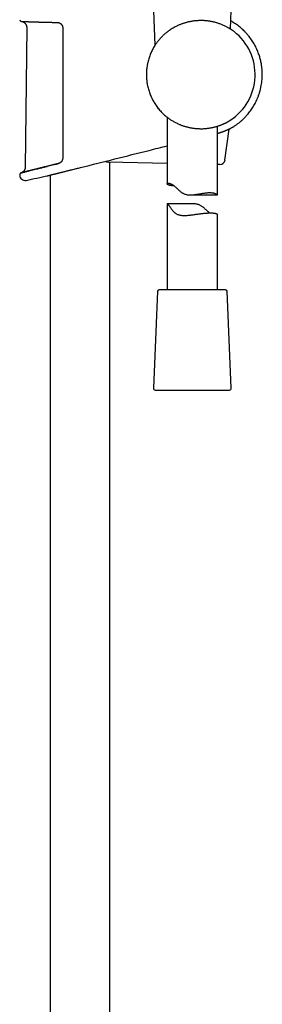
# Model space of a CAD drawing. Header units: millimetres. Extents: x 8 to 1577, y 12 to 2536.
# Tile 62 of 66: x 1109 to 1181, y 1665 to 1959. Entities that reach past the tile are written whole.
import ezdxf

# ---------------------------------------------------------------- set-up
doc = ezdxf.new("R2010")
doc.units = ezdxf.units.MM

msp = doc.modelspace()

# ---------------------------------------------------------------- linework, layer by layer
at = {"color": 7, "linetype": 'Continuous', "lineweight": 30}
for p, q in [((1148.72, 1962.09), (1149.18, 1951.62)), ((1171.74, 1956.52), (1171.98, 1962.09)), ((1110.9, 1956.99), (1110.48, 1915.28)), ((1153.23, 1955.93), (1153.22, 1955.92)), ((1152.85, 1930.16), (1152.85, 1910.23)), ((1167.85, 1906.93), (1167.85, 1927.48)), ((1170.11, 1917.35), (1171.33, 1926.64)), ((1152.85, 1916.36), (1135.2, 1916.72)), ((1135.75, 1429.02), (1135.75, 1916.7)), ((1126.33, 1914.97), (1126.37, 1914.98)), ((1126.37, 1914.98), (1126.94, 1915.13)), ((1126.94, 1915.13), (1126.97, 1915.13)), ((1126.97, 1915.13), (1126.97, 1915.13)), ((1168.6, 1916.05), (1167.85, 1916.06)), ((1117.2, 1912.69), (1117.2, 1912.69)), ((1117.95, 1912.88), (1117.95, 1429.99)), ((1159.74, 1906.93), (1167.84, 1906.93)), ((1152.85, 1904.27), (1152.85, 1878.61)), ((1160.57, 1904.29), (1152.88, 1904.29)), ((1167.85, 1878.61), (1167.85, 1901.04)), ((1149.98, 1878.13), (1148.72, 1849.13)), ((1167.51, 1878.61), (1150.48, 1878.61)), ((1170.22, 1878.61), (1167.51, 1878.61)), ((1171.98, 1849.13), (1170.72, 1878.13)), ((1149.22, 1848.61), (1171.48, 1848.61))]:
    msp.add_line(p, q, dxfattribs=at)
at = {"color": 7, "linetype": 'Continuous', "lineweight": 30, "flags": 128}
msp.add_lwpolyline([(1108.81, 1913.03), (1108.81, 1913.01), (1108.81, 1912.98), (1108.81, 1912.96), (1108.81, 1912.93), (1108.81, 1912.91), (1108.81, 1912.88), (1108.81, 1912.86), (1108.81, 1912.83)], dxfattribs=at)
at = {"color": 7, "linetype": 'Continuous', "lineweight": 30}
for centre, radius, start, end in [((1109.32, 1959.31), 0.5, 178.9356, 267.7678), ((1162.85, 1942.91), 16.27, 302.8222, 52.1717), ((1150.48, 1933.11), 0.5, 187.5425, 249.8935), ((1135.23, 1918.22), 1.5, 235.356, 268.85), ((1168.63, 1917.55), 1.5, 268.85, 352.5322), ((1109.31, 1913.04), 0.5, 103.9962, 181.028), ((1110.41, 1912.86), 1.6, 181.0518, 281.7311), ((1027.95, 2310.07), 407.28, 281.7282, 282.6564), ((1150.48, 1878.11), 0.5, 90, 177.5187), ((1170.22, 1878.11), 0.5, 2.4813, 90), ((1149.22, 1849.11), 0.5, 177.5187, 270), ((1171.48, 1849.11), 0.5, 270, 2.4813)]:
    msp.add_arc(centre, radius, start, end, dxfattribs=at)
for points, knots in [([(1109.3, 1958.81), (1109.3, 1958.81), (1109.3, 1958.81), (1109.31, 1958.81), (1109.33, 1958.81), (1109.36, 1958.81), (1109.41, 1958.81), (1109.46, 1958.81), (1109.53, 1958.8), (1109.61, 1958.8), (1109.69, 1958.8), (1109.79, 1958.79), (1109.9, 1958.79), (1110.02, 1958.78), (1110.16, 1958.78), (1110.3, 1958.77), (1110.45, 1958.77), (1110.61, 1958.76), (1110.79, 1958.76), (1110.97, 1958.75), (1111.17, 1958.74), (1111.37, 1958.73), (1111.59, 1958.73), (1111.81, 1958.72), (1112.04, 1958.71), (1112.29, 1958.7), (1112.54, 1958.69), (1112.8, 1958.69), (1113.07, 1958.68), (1113.35, 1958.67), (1113.64, 1958.66), (1113.93, 1958.65), (1114.24, 1958.64), (1114.55, 1958.63), (1114.88, 1958.62), (1115.21, 1958.61), (1115.54, 1958.6), (1115.88, 1958.59), (1116.23, 1958.59), (1116.59, 1958.58), (1116.95, 1958.57), (1117.32, 1958.56), (1117.7, 1958.55), (1118.08, 1958.54), (1118.47, 1958.53), (1118.86, 1958.52), (1119.26, 1958.52), (1119.65, 1958.51), (1119.92, 1958.5), (1120.05, 1958.5)], [0, 0, 0, 0, 0.011364, 0.031521, 0.052596, 0.073928, 0.095471, 0.117111, 0.138794, 0.160466, 0.182075, 0.203578, 0.224943, 0.246421, 0.267975, 0.2895, 0.311017, 0.332543, 0.354094, 0.375691, 0.397347, 0.418891, 0.440395, 0.461957, 0.483554, 0.505165, 0.526763, 0.548324, 0.569826, 0.591304, 0.612834, 0.634429, 0.656065, 0.677722, 0.699374, 0.720995, 0.742566, 0.764051, 0.785584, 0.807141, 0.828665, 0.850177, 0.871698, 0.893242, 0.914829, 0.936482, 0.958014, 0.979517, 1, 1, 1, 1]), ([(1109.33, 1958.81), (1109.38, 1958.8), (1109.47, 1958.79), (1109.6, 1958.76), (1109.71, 1958.72), (1109.81, 1958.69), (1109.92, 1958.64), (1110.06, 1958.56), (1110.2, 1958.45), (1110.32, 1958.35), (1110.42, 1958.25), (1110.53, 1958.12), (1110.63, 1957.97), (1110.74, 1957.77), (1110.81, 1957.57), (1110.86, 1957.37), (1110.89, 1957.19), (1110.9, 1957.06), (1110.9, 1956.99)], [0, 0, 0, 0, 0.053309, 0.107671, 0.153159, 0.189409, 0.219607, 0.295797, 0.373494, 0.418149, 0.471859, 0.534977, 0.607794, 0.690566, 0.783599, 0.851389, 0.9236, 1, 1, 1, 1]), ([(1120.05, 1958.5), (1120.05, 1958.5), (1120.1, 1958.5), (1120.19, 1958.49), (1120.32, 1958.47), (1120.45, 1958.44), (1120.58, 1958.4), (1120.7, 1958.35), (1120.82, 1958.29), (1120.94, 1958.22), (1121.04, 1958.14), (1121.14, 1958.05), (1121.23, 1957.96), (1121.3, 1957.88), (1121.33, 1957.84), (1121.33, 1957.83)], [0, 0, 0, 0, 0.0083467, 0.1018351, 0.1949193, 0.2866144, 0.3767032, 0.4667142, 0.5562051, 0.6446715, 0.7316964, 0.8169147, 0.9009423, 0.9844677, 1, 1, 1, 1]), ([(1121.33, 1957.83), (1121.34, 1957.82), (1121.38, 1957.77), (1121.45, 1957.66), (1121.52, 1957.52), (1121.58, 1957.36), (1121.62, 1957.2), (1121.65, 1957.04), (1121.65, 1956.93), (1121.65, 1956.87)], [0, 0, 0, 0, 0.040132, 0.200092, 0.360113, 0.520341, 0.680588, 0.840554, 1, 1, 1, 1]), ([(1172.83, 1955.77), (1172.83, 1955.77), (1172.81, 1955.78), (1172.78, 1955.8), (1172.74, 1955.84), (1172.67, 1955.89), (1172.58, 1955.95), (1172.47, 1956.03), (1172.35, 1956.11), (1172.23, 1956.2), (1172.08, 1956.3), (1171.93, 1956.4), (1171.76, 1956.51), (1171.58, 1956.62), (1171.35, 1956.76), (1171.07, 1956.92), (1170.72, 1957.12), (1170.34, 1957.31), (1169.92, 1957.51), (1169.49, 1957.71), (1169.05, 1957.89), (1168.62, 1958.05), (1168.2, 1958.2), (1167.76, 1958.34), (1167.31, 1958.47), (1166.83, 1958.6), (1166.33, 1958.71), (1165.82, 1958.81), (1165.34, 1958.88), (1164.9, 1958.94), (1164.5, 1958.99), (1164.1, 1959.02), (1163.68, 1959.04), (1163.26, 1959.06), (1162.84, 1959.06), (1162.41, 1959.05), (1161.98, 1959.03), (1161.56, 1959), (1161.13, 1958.96), (1160.7, 1958.91), (1160.28, 1958.85), (1159.85, 1958.77), (1159.42, 1958.69), (1159, 1958.59), (1158.58, 1958.48), (1158.18, 1958.37), (1157.78, 1958.24), (1157.39, 1958.11), (1157, 1957.97), (1156.62, 1957.82), (1156.24, 1957.66), (1155.87, 1957.49), (1155.42, 1957.27), (1154.9, 1957), (1154.32, 1956.66), (1153.77, 1956.31), (1153.44, 1956.07), (1153.28, 1955.96)], [0, 0, 0, 0, 0.009032, 0.02192, 0.034873, 0.047826, 0.071255, 0.087008, 0.102762, 0.118612, 0.134462, 0.150424, 0.166387, 0.18243, 0.198475, 0.222619, 0.247454, 0.272353, 0.297418, 0.322549, 0.34721, 0.367858, 0.388619, 0.409422, 0.430452, 0.451529, 0.472844, 0.494214, 0.515718, 0.531378, 0.547038, 0.562797, 0.578557, 0.59445, 0.610344, 0.626352, 0.642359, 0.658071, 0.673782, 0.689606, 0.705429, 0.721394, 0.737359, 0.753435, 0.769512, 0.784961, 0.800411, 0.81595, 0.831489, 0.847134, 0.862779, 0.878502, 0.894226, 0.921252, 0.948362, 0.975571, 1, 1, 1, 1]), ([(1172.82, 1927.45), (1173.05, 1927.6), (1173.5, 1927.9), (1174.15, 1928.38), (1174.77, 1928.89), (1175.37, 1929.42), (1175.94, 1929.98), (1176.48, 1930.55), (1176.99, 1931.13), (1177.47, 1931.74), (1177.92, 1932.36), (1178.35, 1932.99), (1178.74, 1933.63), (1179.1, 1934.28), (1179.44, 1934.94), (1179.77, 1935.67), (1180.09, 1936.48), (1180.4, 1937.35), (1180.66, 1938.25), (1180.87, 1939.16), (1181.04, 1940.08), (1181.16, 1941), (1181.23, 1941.94), (1181.25, 1942.72), (1181.25, 1943.34), (1181.23, 1943.81), (1181.2, 1944.29), (1181.16, 1944.79), (1181.1, 1945.31), (1181.02, 1945.86), (1180.91, 1946.44), (1180.79, 1947.03), (1180.64, 1947.62), (1180.47, 1948.21), (1180.28, 1948.83), (1180.05, 1949.45), (1179.79, 1950.09), (1179.5, 1950.74), (1179.18, 1951.4), (1178.82, 1952.07), (1178.42, 1952.72), (1178.01, 1953.35), (1177.56, 1953.96), (1177.08, 1954.57), (1176.56, 1955.18), (1176.04, 1955.75), (1175.51, 1956.27), (1174.98, 1956.75), (1174.42, 1957.22), (1173.84, 1957.67), (1173.22, 1958.11), (1172.57, 1958.53), (1172.11, 1958.82), (1171.86, 1958.95), (1171.84, 1958.96)], [0, 0, 0, 0, 0.021459, 0.042921, 0.064204, 0.08531, 0.106237, 0.126986, 0.147555, 0.167945, 0.188155, 0.208186, 0.228039, 0.247715, 0.267271, 0.286846, 0.311348, 0.335888, 0.360465, 0.38508, 0.409734, 0.434429, 0.459163, 0.483936, 0.496337, 0.508748, 0.521182, 0.534201, 0.548091, 0.562853, 0.578486, 0.594991, 0.610521, 0.62675, 0.643679, 0.661308, 0.679635, 0.698316, 0.71767, 0.737699, 0.758404, 0.777812, 0.79778, 0.818305, 0.839389, 0.861029, 0.879487, 0.898333, 0.917566, 0.937186, 0.957195, 0.977591, 0.998375, 1, 1, 1, 1]), ([(1121.65, 1956.87), (1121.65, 1956.54), (1121.65, 1954.87), (1121.65, 1951.87), (1121.65, 1947.87), (1121.65, 1943.87), (1121.65, 1939.87), (1121.65, 1935.71), (1121.65, 1931.38), (1121.65, 1926.9), (1121.65, 1922.41), (1121.65, 1919.42), (1121.65, 1917.92)], [0, 0, 0, 0, 0.025673, 0.128366, 0.231058, 0.333752, 0.436448, 0.539147, 0.654356, 0.769567, 0.884783, 1, 1, 1, 1]), ([(1153.22, 1955.92), (1153.09, 1955.83), (1152.84, 1955.64), (1152.45, 1955.33), (1152.06, 1955), (1151.69, 1954.66), (1151.34, 1954.32), (1151, 1953.97), (1150.67, 1953.61), (1150.35, 1953.23), (1150.03, 1952.84), (1149.73, 1952.43), (1149.43, 1952.02), (1149.25, 1951.73), (1149.16, 1951.59)], [0, 0, 0, 0, 0.086842, 0.173689, 0.261856, 0.350371, 0.429675, 0.509482, 0.589293, 0.670548, 0.751805, 0.834416, 0.917029, 1, 1, 1, 1]), ([(1149.16, 1951.59), (1149.04, 1951.39), (1148.8, 1951.01), (1148.48, 1950.42), (1148.18, 1949.82), (1147.9, 1949.2), (1147.65, 1948.56), (1147.42, 1947.9), (1147.22, 1947.24), (1147.06, 1946.59), (1146.93, 1945.98), (1146.82, 1945.38), (1146.74, 1944.77), (1146.68, 1944.15), (1146.64, 1943.53), (1146.64, 1943.12), (1146.64, 1942.91)], [0, 0, 0, 0, 0.073317, 0.14676, 0.220585, 0.294539, 0.369967, 0.445533, 0.521516, 0.597639, 0.663241, 0.728844, 0.796434, 0.864024, 0.932012, 1, 1, 1, 1]), ([(1146.64, 1942.91), (1146.64, 1942.75), (1146.64, 1942.42), (1146.67, 1941.86), (1146.72, 1941.25), (1146.8, 1940.58), (1146.91, 1939.91), (1147.05, 1939.25), (1147.22, 1938.58), (1147.42, 1937.92), (1147.65, 1937.27), (1147.9, 1936.63), (1148.18, 1936.01), (1148.48, 1935.4), (1148.81, 1934.81), (1149.16, 1934.23), (1149.54, 1933.65), (1149.94, 1933.1), (1150.37, 1932.55), (1150.68, 1932.21), (1150.83, 1932.03)], [0, 0, 0, 0, 0.041441, 0.082882, 0.139186, 0.195812, 0.252439, 0.309751, 0.367063, 0.425074, 0.483085, 0.541439, 0.597743, 0.65437, 0.710997, 0.768309, 0.825622, 0.883398, 0.941699, 1, 1, 1, 1]), ([(1150.83, 1932.03), (1150.97, 1931.89), (1151.23, 1931.6), (1151.65, 1931.19), (1152.08, 1930.79), (1152.5, 1930.43), (1152.91, 1930.11), (1153.29, 1929.82), (1153.68, 1929.55), (1154.08, 1929.29), (1154.49, 1929.04), (1154.76, 1928.88), (1154.89, 1928.81)], [0, 0, 0, 0, 0.110008, 0.220012, 0.331039, 0.442061, 0.533925, 0.625837, 0.717689, 0.811775, 0.905929, 1, 1, 1, 1]), ([(1154.89, 1928.81), (1155.04, 1928.73), (1155.34, 1928.57), (1155.76, 1928.36), (1156.15, 1928.18), (1156.51, 1928.02), (1156.87, 1927.87), (1157.24, 1927.73), (1157.62, 1927.6), (1158.01, 1927.48), (1158.4, 1927.36), (1158.79, 1927.25), (1159.2, 1927.16), (1159.61, 1927.07), (1160.02, 1926.99), (1160.44, 1926.92), (1160.86, 1926.86), (1161.29, 1926.81), (1161.71, 1926.78), (1162.15, 1926.75), (1162.61, 1926.74), (1163.08, 1926.73), (1163.54, 1926.74), (1164.01, 1926.77), (1164.47, 1926.8), (1164.92, 1926.85), (1165.37, 1926.91), (1165.81, 1926.98), (1166.23, 1927.07), (1166.64, 1927.15), (1167.04, 1927.25), (1167.43, 1927.36), (1167.81, 1927.47), (1168.17, 1927.58), (1168.53, 1927.71), (1168.85, 1927.83), (1169.14, 1927.94), (1169.4, 1928.05), (1169.65, 1928.16), (1169.88, 1928.26), (1170.11, 1928.37), (1170.32, 1928.47), (1170.52, 1928.58), (1170.7, 1928.67), (1170.86, 1928.76), (1171, 1928.84), (1171.13, 1928.91), (1171.25, 1928.98), (1171.36, 1929.04), (1171.45, 1929.1), (1171.53, 1929.14), (1171.59, 1929.18), (1171.64, 1929.21), (1171.66, 1929.23), (1171.67, 1929.23)], [0, 0, 0, 0, 0.023931, 0.047908, 0.065581, 0.083253, 0.101011, 0.118769, 0.136646, 0.154523, 0.172505, 0.190486, 0.208773, 0.227059, 0.245472, 0.263885, 0.282467, 0.301048, 0.319771, 0.338494, 0.35929, 0.380215, 0.401189, 0.422412, 0.443684, 0.465206, 0.486776, 0.508477, 0.529702, 0.551038, 0.572414, 0.593998, 0.615621, 0.637451, 0.659321, 0.681299, 0.699751, 0.718204, 0.736752, 0.755301, 0.773976, 0.792651, 0.811435, 0.83022, 0.847038, 0.863855, 0.880768, 0.897681, 0.914726, 0.931771, 0.948934, 0.966098, 0.98328, 1, 1, 1, 1]), ([(1167.85, 1925.34), (1167.95, 1925.37), (1168.13, 1925.42), (1168.4, 1925.49), (1168.66, 1925.57), (1168.92, 1925.66), (1169.18, 1925.75), (1169.44, 1925.84), (1169.69, 1925.93), (1169.93, 1926.02), (1170.16, 1926.12), (1170.39, 1926.21), (1170.6, 1926.3), (1170.81, 1926.39), (1171, 1926.48), (1171.19, 1926.57), (1171.36, 1926.65), (1171.47, 1926.71), (1171.52, 1926.73)], [0, 0, 0, 0, 0.063817, 0.121378, 0.181645, 0.244518, 0.30794, 0.37176, 0.435799, 0.499866, 0.563711, 0.626745, 0.690616, 0.754297, 0.817751, 0.880943, 0.943846, 1, 1, 1, 1]), ([(1171.53, 1926.74), (1171.59, 1926.77), (1171.77, 1926.86), (1171.98, 1926.97), (1172.19, 1927.08), (1172.33, 1927.16), (1172.45, 1927.23), (1172.55, 1927.29), (1172.62, 1927.33), (1172.68, 1927.37), (1172.73, 1927.4), (1172.78, 1927.42), (1172.81, 1927.44), (1172.82, 1927.45), (1172.82, 1927.45)], [0, 0, 0, 0, 0.078037, 0.209535, 0.304366, 0.399453, 0.473264, 0.547208, 0.612557, 0.677905, 0.743659, 0.809413, 0.904541, 1, 1, 1, 1]), ([(1126.97, 1915.13), (1133.8, 1916.84), (1142.43, 1919), (1151.05, 1921.16), (1152.85, 1921.61)], [0, 0, 0, 0, 0.7917294, 1, 1, 1, 1]), ([(1119.21, 1916.03), (1119.21, 1916.03), (1119.6, 1916.13), (1120.01, 1916.23), (1120.42, 1916.34)], [0, 0, 0, 0, 0.002856, 1, 1, 1, 1]), ([(1120.41, 1916.33), (1120.3, 1916.31), (1120.05, 1916.24), (1119.67, 1916.15), (1119.38, 1916.08), (1119.23, 1916.04), (1119.21, 1916.03)], [0, 0, 0, 0, 0.272216, 0.612996, 0.952308, 1, 1, 1, 1]), ([(1121.34, 1916.97), (1121.32, 1916.95), (1121.28, 1916.89), (1121.2, 1916.8), (1121.11, 1916.71), (1121.01, 1916.63), (1120.9, 1916.55), (1120.79, 1916.48), (1120.67, 1916.43), (1120.55, 1916.38), (1120.46, 1916.35), (1120.41, 1916.34), (1120.41, 1916.34)], [0, 0, 0, 0, 0.07631, 0.185068, 0.294101, 0.405017, 0.518204, 0.633627, 0.751119, 0.870397, 0.991088, 1, 1, 1, 1]), ([(1121.65, 1917.92), (1121.65, 1917.84), (1121.64, 1917.67), (1121.58, 1917.42), (1121.48, 1917.18), (1121.39, 1917.04), (1121.34, 1916.97)], [0, 0, 0, 0, 0.244516, 0.49591, 0.744636, 1, 1, 1, 1]), ([(1109.24, 1913.54), (1109.23, 1913.54), (1109.21, 1913.53), (1109.19, 1913.53), (1109.19, 1913.53), (1109.19, 1913.53), (1109.19, 1913.53)], [0, 0, 0, 0, 0.288889, 0.622909, 0.938291, 1, 1, 1, 1]), ([(1110.48, 1915.28), (1110.48, 1915.21), (1110.47, 1915.09), (1110.44, 1914.92), (1110.4, 1914.76), (1110.36, 1914.63), (1110.31, 1914.51), (1110.26, 1914.42), (1110.22, 1914.34), (1110.16, 1914.26), (1110.09, 1914.16), (1109.99, 1914.03), (1109.87, 1913.91), (1109.73, 1913.8), (1109.58, 1913.7), (1109.41, 1913.61), (1109.29, 1913.56), (1109.22, 1913.54)], [0, 0, 0, 0, 0.085313, 0.162543, 0.231914, 0.293561, 0.347556, 0.393946, 0.432801, 0.46671, 0.522638, 0.592595, 0.676024, 0.747047, 0.824901, 0.909289, 1, 1, 1, 1]), ([(1109.39, 1913.58), (1109.37, 1913.57), (1109.33, 1913.56), (1109.28, 1913.55), (1109.25, 1913.54), (1109.24, 1913.54), (1109.24, 1913.54)], [0, 0, 0, 0, 0.30166, 0.6284, 0.95541, 1, 1, 1, 1]), ([(1109.26, 1913.54), (1109.26, 1913.54), (1109.27, 1913.55), (1109.4, 1913.58), (1109.64, 1913.64), (1109.99, 1913.73), (1110.43, 1913.84), (1110.97, 1913.97), (1111.6, 1914.13), (1112.31, 1914.31), (1113.09, 1914.5), (1113.95, 1914.72), (1114.58, 1914.87), (1114.89, 1914.95)], [0, 0, 0, 0, 0.000602, 0.100902, 0.201424, 0.301184, 0.400775, 0.50079, 0.601458, 0.701444, 0.801067, 0.900894, 1, 1, 1, 1]), ([(1109.64, 1913.64), (1109.61, 1913.63), (1109.54, 1913.62), (1109.46, 1913.6), (1109.41, 1913.58), (1109.39, 1913.58), (1109.39, 1913.58)], [0, 0, 0, 0, 0.322846, 0.650477, 0.975566, 1, 1, 1, 1]), ([(1109.99, 1913.73), (1109.99, 1913.73), (1109.94, 1913.72), (1109.86, 1913.69), (1109.74, 1913.67), (1109.67, 1913.65), (1109.64, 1913.64), (1109.64, 1913.64)], [0, 0, 0, 0, 0.0056525, 0.3356249, 0.6655463, 0.9956894, 1, 1, 1, 1]), ([(1110.43, 1913.84), (1110.43, 1913.84), (1110.37, 1913.82), (1110.26, 1913.8), (1110.12, 1913.76), (1110.03, 1913.74), (1109.99, 1913.73)], [0, 0, 0, 0, 0.013512, 0.34313, 0.674751, 1, 1, 1, 1]), ([(1110.97, 1913.97), (1110.96, 1913.97), (1110.89, 1913.95), (1110.76, 1913.92), (1110.59, 1913.88), (1110.48, 1913.85), (1110.43, 1913.84)], [0, 0, 0, 0, 0.028876, 0.359093, 0.687455, 1, 1, 1, 1]), ([(1111.6, 1914.13), (1111.59, 1914.13), (1111.51, 1914.11), (1111.36, 1914.07), (1111.15, 1914.02), (1111.03, 1913.99), (1110.97, 1913.97)], [0, 0, 0, 0, 0.035504, 0.366267, 0.697671, 1, 1, 1, 1]), ([(1112.3, 1914.31), (1112.3, 1914.3), (1112.2, 1914.28), (1112.03, 1914.24), (1111.81, 1914.18), (1111.66, 1914.15), (1111.6, 1914.13)], [0, 0, 0, 0, 0.032996, 0.368765, 0.70276, 1, 1, 1, 1]), ([(1113.09, 1914.5), (1113.08, 1914.5), (1112.98, 1914.47), (1112.79, 1914.43), (1112.54, 1914.36), (1112.38, 1914.32), (1112.3, 1914.31)], [0, 0, 0, 0, 0.028333, 0.363152, 0.697948, 1, 1, 1, 1]), ([(1113.95, 1914.72), (1113.95, 1914.72), (1113.84, 1914.69), (1113.63, 1914.64), (1113.35, 1914.57), (1113.17, 1914.52), (1113.09, 1914.5)], [0, 0, 0, 0, 0.023216, 0.359105, 0.694011, 1, 1, 1, 1]), ([(1114.89, 1914.95), (1114.89, 1914.95), (1114.77, 1914.92), (1114.55, 1914.87), (1114.24, 1914.79), (1114.05, 1914.74), (1113.95, 1914.72)], [0, 0, 0, 0, 0.021295, 0.356471, 0.690489, 1, 1, 1, 1]), ([(1115.89, 1915.2), (1115.89, 1915.2), (1115.77, 1915.17), (1115.54, 1915.11), (1115.21, 1915.03), (1115, 1914.98), (1114.89, 1914.95)], [0, 0, 0, 0, 0.008972, 0.34672, 0.684308, 1, 1, 1, 1]), ([(1114.91, 1914.96), (1115.24, 1915.04), (1115.89, 1915.2), (1116.6, 1915.38), (1116.96, 1915.47)], [0, 0, 0, 0, 0.50079, 1, 1, 1, 1]), ([(1116.95, 1915.47), (1116.83, 1915.44), (1116.59, 1915.38), (1116.24, 1915.29), (1116.01, 1915.23), (1115.89, 1915.2)], [0, 0, 0, 0, 0.33043, 0.66959, 1, 1, 1, 1]), ([(1118.05, 1915.74), (1117.93, 1915.71), (1117.69, 1915.65), (1117.33, 1915.56), (1117.07, 1915.5), (1116.95, 1915.47), (1116.95, 1915.47)], [0, 0, 0, 0, 0.31064, 0.65089, 0.990748, 1, 1, 1, 1]), ([(1117.19, 1912.69), (1117.19, 1912.69), (1117.19, 1912.69), (1117.21, 1912.69), (1117.25, 1912.7), (1117.3, 1912.72), (1117.38, 1912.74), (1117.46, 1912.76), (1117.57, 1912.78), (1117.68, 1912.81), (1117.82, 1912.85), (1117.97, 1912.88), (1118.13, 1912.92), (1118.31, 1912.97), (1118.51, 1913.02), (1118.71, 1913.07), (1118.93, 1913.12), (1119.17, 1913.18), (1119.42, 1913.24), (1119.68, 1913.31), (1119.95, 1913.38), (1120.24, 1913.45), (1120.54, 1913.52), (1120.84, 1913.6), (1121.15, 1913.68), (1121.45, 1913.75), (1121.75, 1913.83), (1122.05, 1913.9), (1122.41, 1913.99), (1122.82, 1914.1), (1123.25, 1914.2), (1123.66, 1914.3), (1124.13, 1914.42), (1124.7, 1914.56), (1125.31, 1914.72), (1125.86, 1914.86), (1126.18, 1914.94), (1126.33, 1914.97)], [0, 0, 0, 0, 0.022028, 0.049162, 0.076296, 0.103706, 0.131166, 0.15758, 0.184039, 0.210752, 0.237466, 0.264366, 0.291267, 0.318429, 0.34564, 0.372349, 0.399102, 0.426108, 0.453113, 0.480302, 0.507491, 0.534936, 0.562428, 0.589812, 0.617242, 0.641452, 0.665662, 0.689997, 0.714331, 0.749454, 0.784671, 0.811613, 0.838597, 0.886191, 0.934011, 0.968502, 1, 1, 1, 1]), ([(1119.21, 1916.03), (1119.09, 1916), (1118.85, 1915.94), (1118.47, 1915.85), (1118.2, 1915.78), (1118.06, 1915.75), (1118.05, 1915.74)], [0, 0, 0, 0, 0.291684, 0.631058, 0.970203, 1, 1, 1, 1]), ([(1154.9, 1909.67), (1154.8, 1909.67), (1154.61, 1909.67), (1154.33, 1909.69), (1154.05, 1909.72), (1153.79, 1909.76), (1153.57, 1909.81), (1153.39, 1909.85), (1153.22, 1909.91), (1153.08, 1909.97), (1152.97, 1910.04), (1152.9, 1910.11), (1152.86, 1910.18), (1152.85, 1910.24), (1152.86, 1910.29), (1152.9, 1910.34), (1152.96, 1910.38), (1153.05, 1910.41), (1153.16, 1910.42), (1153.3, 1910.42), (1153.46, 1910.41), (1153.64, 1910.36), (1153.85, 1910.3), (1154.07, 1910.2), (1154.31, 1910.08), (1154.56, 1909.92), (1154.82, 1909.73), (1155.1, 1909.5), (1155.4, 1909.23), (1155.72, 1908.93), (1156.05, 1908.61), (1156.4, 1908.29), (1156.76, 1907.99), (1157.11, 1907.72), (1157.44, 1907.51), (1157.76, 1907.33), (1158.11, 1907.18), (1158.46, 1907.07), (1158.84, 1906.99), (1159.22, 1906.95), (1159.6, 1906.93), (1160, 1906.93), (1160.4, 1906.95), (1160.81, 1907), (1161.25, 1907.05), (1161.7, 1907.12), (1162.18, 1907.21), (1162.69, 1907.3), (1163.23, 1907.39), (1163.75, 1907.47), (1164.2, 1907.54), (1164.58, 1907.58), (1164.9, 1907.61), (1165.21, 1907.62), (1165.41, 1907.63), (1165.51, 1907.63)], [0, 0, 0, 0, 0.017238, 0.034591, 0.056746, 0.079021, 0.097993, 0.117038, 0.135368, 0.157992, 0.180735, 0.200098, 0.219533, 0.238237, 0.255732, 0.273426, 0.291182, 0.309084, 0.32706, 0.345053, 0.363021, 0.381096, 0.399307, 0.417655, 0.43566, 0.453816, 0.472145, 0.490623, 0.511392, 0.532253, 0.554241, 0.576274, 0.597427, 0.618657, 0.634574, 0.650576, 0.666715, 0.68302, 0.698966, 0.715062, 0.731304, 0.747653, 0.763961, 0.781512, 0.799137, 0.818743, 0.838429, 0.862025, 0.885751, 0.909686, 0.933914, 0.950347, 0.966835, 0.983388, 1, 1, 1, 1]), ([(1165.51, 1907.63), (1165.6, 1907.63), (1165.8, 1907.62), (1166.06, 1907.61), (1166.32, 1907.58), (1166.55, 1907.54), (1166.77, 1907.49), (1166.99, 1907.43), (1167.2, 1907.36), (1167.39, 1907.27), (1167.54, 1907.19), (1167.66, 1907.12), (1167.75, 1907.05), (1167.81, 1906.99), (1167.84, 1906.95), (1167.85, 1906.94), (1167.85, 1906.93)], [0, 0, 0, 0, 0.064858, 0.130471, 0.196321, 0.262682, 0.32927, 0.395826, 0.484042, 0.565283, 0.641606, 0.718214, 0.7898, 0.862383, 0.935288, 1, 1, 1, 1]), ([(1152.85, 1904.27), (1152.85, 1904.28), (1152.86, 1904.3), (1152.9, 1904.29), (1152.95, 1904.27), (1153.01, 1904.22), (1153.09, 1904.15), (1153.18, 1904.05), (1153.28, 1903.93), (1153.39, 1903.78), (1153.5, 1903.61), (1153.64, 1903.41), (1153.82, 1903.14), (1154.04, 1902.82), (1154.3, 1902.48), (1154.57, 1902.14), (1154.82, 1901.88), (1155.02, 1901.7), (1155.21, 1901.54), (1155.46, 1901.37), (1155.77, 1901.2), (1156.11, 1901.06), (1156.46, 1900.96), (1156.83, 1900.88), (1157.22, 1900.83), (1157.62, 1900.8), (1158.02, 1900.8), (1158.44, 1900.81), (1158.86, 1900.83), (1159.32, 1900.87), (1159.8, 1900.92), (1160.33, 1900.99), (1160.88, 1901.06), (1161.45, 1901.14), (1162.03, 1901.22), (1162.54, 1901.29), (1162.99, 1901.35), (1163.39, 1901.4), (1163.77, 1901.44), (1164.15, 1901.48), (1164.51, 1901.51), (1164.86, 1901.53), (1165.19, 1901.55), (1165.49, 1901.56), (1165.79, 1901.56), (1166.07, 1901.56), (1166.33, 1901.55), (1166.6, 1901.53), (1166.86, 1901.5), (1167.1, 1901.46), (1167.29, 1901.42), (1167.45, 1901.37), (1167.59, 1901.31), (1167.71, 1901.25), (1167.79, 1901.18), (1167.84, 1901.11), (1167.85, 1901.07), (1167.85, 1901.05), (1167.85, 1901.04)], [0, 0, 0, 0, 0.01819, 0.03667, 0.050395, 0.064201, 0.078117, 0.092147, 0.105859, 0.119666, 0.133554, 0.147497, 0.167813, 0.190261, 0.212766, 0.237515, 0.258241, 0.268651, 0.27908, 0.296615, 0.314289, 0.332129, 0.350119, 0.367625, 0.385253, 0.403009, 0.420866, 0.437611, 0.455747, 0.473961, 0.494553, 0.515243, 0.538912, 0.56272, 0.586741, 0.611053, 0.62826, 0.645659, 0.663116, 0.680702, 0.698349, 0.715991, 0.732647, 0.749489, 0.766387, 0.783408, 0.800487, 0.817557, 0.839351, 0.861263, 0.879925, 0.89866, 0.91669, 0.938946, 0.961318, 0.980365, 0.999484, 1, 1, 1, 1]), ([(1165.53, 1901.56), (1165.46, 1901.61), (1165.28, 1901.75), (1165, 1901.99), (1164.67, 1902.3), (1164.32, 1902.61), (1163.96, 1902.93), (1163.59, 1903.24), (1163.24, 1903.5), (1162.89, 1903.72), (1162.56, 1903.89), (1162.22, 1904.04), (1161.85, 1904.15), (1161.48, 1904.23), (1161.09, 1904.28), (1160.79, 1904.29), (1160.61, 1904.29), (1160.57, 1904.29)], [0, 0, 0, 0, 0.051976, 0.131918, 0.212209, 0.296841, 0.381644, 0.463063, 0.544774, 0.606039, 0.667631, 0.72975, 0.792508, 0.853883, 0.915836, 0.978349, 1, 1, 1, 1])]:
    msp.add_open_spline(points, degree=3, knots=knots, dxfattribs=at)

doc.saveas('drawing.dxf')
